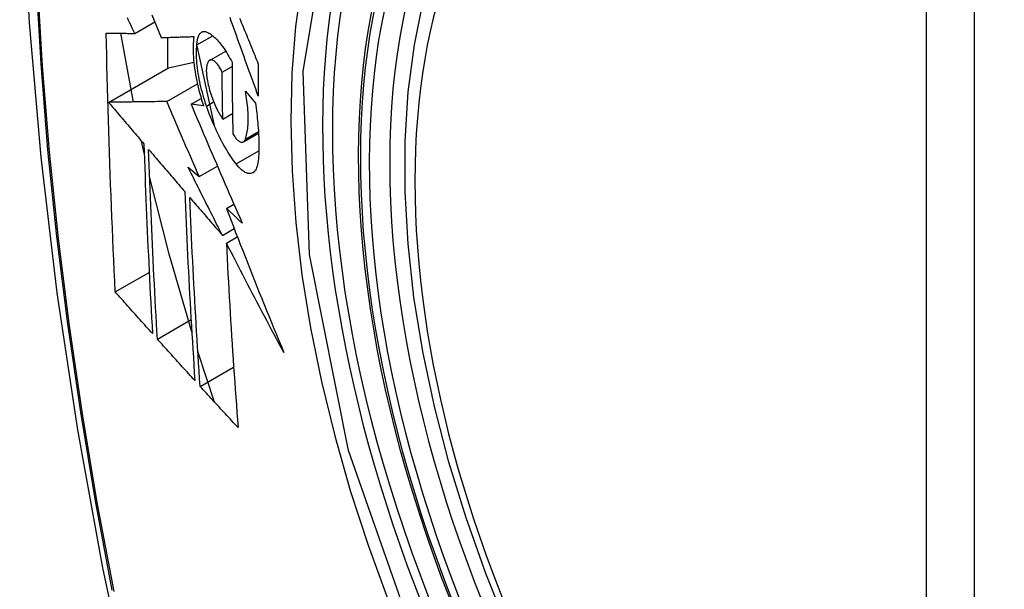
# Model space of a CAD drawing. Header units: inches. Extents: x 581 to 683, y 225 to 315.
# Tile 28 of 89: x 583.382 to 583.723, y 311.972 to 312.169. Entities that reach past the tile are written whole.
import ezdxf

# ---------------------------------------------------------------- set-up
doc = ezdxf.new("R2010")
doc.units = ezdxf.units.IN
doc.header["$MEASUREMENT"] = 0
doc.layers.add('Visible Edges(ANSI)', color=7, linetype='Continuous', lineweight=25)
doc.layers.add('Visible Tangent Edges(ANSI)', color=7, linetype='Continuous', lineweight=25)

msp = doc.modelspace()

# ---------------------------------------------------------------- linework, layer by layer
at = {"layer": 'Visible Edges(ANSI)'}
for p, q in [((583.42204, 312.16385), (583.42897, 312.16784)), ((583.42158, 312.14015), (583.41727, 312.16388)), ((583.43337, 312.16246), (583.43337, 312.15177)), ((583.44353, 312.15988), (583.44901, 312.16304)), ((583.4435, 312.15959), (583.44947, 312.13205)), ((583.44794, 312.15454), (583.45348, 312.15773)), ((583.41299, 312.14003), (583.43373, 312.15198)), ((583.43373, 312.15198), (583.44245, 312.15388)), ((583.45226, 312.15046), (583.45567, 312.15243)), ((583.43311, 312.14032), (583.4437, 312.14642)), ((583.44151, 312.13939), (583.44502, 312.14141)), ((583.46029, 312.1439), (583.46374, 312.13977)), ((583.44586, 312.13878), (583.44151, 312.13939)), ((583.45248, 312.13424), (583.45584, 312.13617)), ((583.45959, 312.12639), (583.46483, 312.12941)), ((583.42532, 312.12248), (583.4244, 312.12665)), ((583.44049, 312.11764), (583.44435, 312.11437)), ((583.44435, 312.11437), (583.45063, 312.11799)), ((583.45374, 312.10341), (583.45632, 312.1049)), ((583.45236, 312.0941), (583.45642, 312.09644)), ((583.45371, 312.09146), (583.4575, 312.09364)), ((583.41532, 312.07455), (583.42704, 312.08129)), ((583.42986, 312.05828), (583.44151, 312.06499)), ((583.44963, 312.03653), (583.44386, 312.05404)), ((583.44465, 312.04196), (583.45623, 312.04863))]:
    msp.add_line(p, q, dxfattribs=at)
at = {"layer": 'Visible Edges(ANSI)', "flags": 128}
for points in [[(583.43629, 312.59119), (583.42345, 312.55308), (583.4124, 312.51385), (583.4031, 312.47356), (583.39555, 312.43229), (583.38971, 312.3901), (583.38556, 312.34705), (583.38309, 312.30321), (583.38227, 312.25864), (583.38308, 312.21339), (583.38551, 312.16754), (583.38953, 312.12114), (583.39513, 312.07427), (583.40227, 312.02698), (583.41095, 311.97934), (583.42114, 311.93143), (583.43282, 311.88331)], [(583.55117, 311.9581), (583.54343, 311.97728), (583.53658, 311.99655), (583.53064, 312.01581), (583.52565, 312.03498), (583.52162, 312.05399), (583.51858, 312.07274), (583.51655, 312.09116), (583.51554, 312.10917), (583.51556, 312.12668), (583.51662, 312.14363), (583.51872, 312.15995), (583.52187, 312.17556), (583.52608, 312.1904), (583.53134, 312.20438), (583.53764, 312.21744), (583.54497, 312.22951), (583.55331, 312.2405), (583.56264, 312.25034), (583.57289, 312.25895), (583.584, 312.26627)], [(583.42204, 312.16385), (583.42162, 312.16474), (583.4212, 312.16563), (583.42077, 312.16652), (583.42035, 312.16741), (583.41992, 312.1683), (583.4195, 312.16919)], [(583.42799, 312.17028), (583.42879, 312.1683), (583.42958, 312.16633), (583.43038, 312.16436), (583.43118, 312.16239)], [(583.46475, 312.14221), (583.4643, 312.14344), (583.46385, 312.14467), (583.4634, 312.1459), (583.46296, 312.14714), (583.46251, 312.14837), (583.46206, 312.14961), (583.46161, 312.15085), (583.46117, 312.15208), (583.46072, 312.15332), (583.46027, 312.15456), (583.45983, 312.15579), (583.45938, 312.15703), (583.45894, 312.15827), (583.45849, 312.1595), (583.45805, 312.16073), (583.45761, 312.16197), (583.45717, 312.1632), (583.45673, 312.16443), (583.45629, 312.16566), (583.45585, 312.16688), (583.45541, 312.16811), (583.45498, 312.16933)], [(583.45828, 312.16916), (583.45858, 312.16841), (583.45889, 312.16765), (583.4592, 312.1669), (583.4595, 312.16614), (583.45981, 312.16539), (583.46012, 312.16463), (583.46043, 312.16387), (583.46074, 312.16311), (583.46104, 312.16235), (583.46135, 312.1616), (583.46166, 312.16084), (583.46197, 312.16008), (583.46228, 312.15932), (583.46259, 312.15856), (583.4629, 312.1578), (583.46321, 312.15704), (583.46352, 312.15628), (583.46383, 312.15552), (583.46414, 312.15476), (583.46445, 312.154), (583.46476, 312.15325)], [(583.41532, 312.07455), (583.41514, 312.07823), (583.41497, 312.08192), (583.4148, 312.08561), (583.41463, 312.08931), (583.41446, 312.093), (583.4143, 312.0967), (583.41414, 312.10041), (583.41399, 312.10411), (583.41384, 312.10782), (583.4137, 312.11154), (583.41356, 312.11525), (583.41343, 312.11897), (583.4133, 312.1227), (583.41317, 312.12643), (583.41305, 312.13016), (583.41294, 312.1339), (583.41283, 312.13764), (583.41272, 312.14139), (583.41262, 312.14514), (583.41253, 312.14889), (583.41244, 312.15264), (583.41236, 312.15639), (583.41228, 312.16015), (583.4122, 312.16391)], [(583.4122, 312.16391), (583.41259, 312.1639), (583.41298, 312.1639), (583.41338, 312.1639), (583.41377, 312.1639), (583.41417, 312.16389), (583.41458, 312.16389), (583.41498, 312.16389), (583.41539, 312.16389), (583.4158, 312.16388), (583.41621, 312.16388), (583.41662, 312.16388), (583.41703, 312.16388), (583.41745, 312.16387), (583.41786, 312.16387), (583.41828, 312.16387), (583.4187, 312.16387), (583.41912, 312.16387), (583.41953, 312.16386), (583.41995, 312.16386), (583.42037, 312.16386), (583.42079, 312.16386), (583.42121, 312.16385), (583.42163, 312.16385), (583.42204, 312.16385)], [(583.43118, 312.16239), (583.43164, 312.16241), (583.4321, 312.16242), (583.43257, 312.16244), (583.43303, 312.16245), (583.4335, 312.16246), (583.43397, 312.16248), (583.43444, 312.16249), (583.43491, 312.16251), (583.43538, 312.16252), (583.43585, 312.16254), (583.43632, 312.16255), (583.43679, 312.16257), (583.43727, 312.16258), (583.43774, 312.1626), (583.43821, 312.16261), (583.43869, 312.16263), (583.43916, 312.16264), (583.43964, 312.16266), (583.44011, 312.16267), (583.44059, 312.16269), (583.44106, 312.1627), (583.44154, 312.16272), (583.44201, 312.16273), (583.44248, 312.16275)], [(583.44248, 312.16275), (583.44239, 312.16198), (583.44231, 312.16118), (583.44225, 312.16034), (583.44222, 312.15948), (583.4422, 312.15858), (583.44221, 312.15766), (583.44224, 312.15672), (583.4423, 312.15575), (583.44237, 312.15476), (583.44247, 312.15376), (583.44258, 312.15273), (583.44272, 312.1517), (583.44288, 312.15064), (583.44306, 312.14958), (583.44326, 312.14851), (583.44348, 312.14743), (583.44372, 312.14635), (583.44397, 312.14526), (583.44424, 312.14418), (583.44453, 312.14309), (583.44484, 312.14201), (583.44517, 312.14093), (583.4455, 312.13985), (583.44586, 312.13878)], [(583.44353, 312.15988), (583.44356, 312.16032), (583.44359, 312.16073), (583.44364, 312.16113), (583.4437, 312.16151), (583.44378, 312.16186), (583.44386, 312.1622), (583.44396, 312.16252), (583.44406, 312.16281), (583.44418, 312.16308), (583.4443, 312.16333), (583.44444, 312.16356), (583.44459, 312.16376), (583.44474, 312.16394), (583.44491, 312.16409), (583.44508, 312.16422), (583.44526, 312.16433), (583.44545, 312.16441), (583.44564, 312.16447), (583.44584, 312.1645), (583.44605, 312.16452), (583.44626, 312.1645), (583.44648, 312.16447), (583.44671, 312.16441), (583.44694, 312.16432)], [(583.44694, 312.16432), (583.44728, 312.16417), (583.44763, 312.16398), (583.44799, 312.16377), (583.44835, 312.16354), (583.44871, 312.16328), (583.44907, 312.16299), (583.44944, 312.16267), (583.44981, 312.16233), (583.45018, 312.16197), (583.45055, 312.16158), (583.45093, 312.16117), (583.4513, 312.16073), (583.45167, 312.16028), (583.45205, 312.1598), (583.45242, 312.15929), (583.45279, 312.15877), (583.45316, 312.15822), (583.45353, 312.15766), (583.45389, 312.15708), (583.45425, 312.15647), (583.45461, 312.15585), (583.45497, 312.15521), (583.45532, 312.15455), (583.45567, 312.15388)], [(583.44685, 312.13877), (583.44653, 312.13969), (583.44623, 312.14062), (583.44595, 312.14156), (583.44567, 312.1425), (583.44541, 312.14344), (583.44516, 312.14439), (583.44493, 312.14533), (583.44471, 312.14628), (583.44451, 312.14722), (583.44432, 312.14815), (583.44415, 312.14908), (583.444, 312.15), (583.44386, 312.15091), (583.44374, 312.15181), (583.44364, 312.1527), (583.44356, 312.15357), (583.44349, 312.15443), (583.44344, 312.15527), (583.44341, 312.1561), (583.4434, 312.1569), (583.4434, 312.15768), (583.44343, 312.15844), (583.44347, 312.15918), (583.44353, 312.15988)], [(583.45226, 312.15046), (583.45207, 312.15086), (583.45187, 312.15124), (583.45167, 312.15161), (583.45147, 312.15196), (583.45127, 312.15229), (583.45106, 312.15261), (583.45085, 312.1529), (583.45064, 312.15318), (583.45043, 312.15343), (583.45022, 312.15366), (583.45001, 312.15387), (583.4498, 312.15406), (583.4496, 312.15422), (583.4494, 312.15436), (583.4492, 312.15448), (583.449, 312.15456), (583.44881, 312.15463), (583.44863, 312.15466), (583.44845, 312.15468), (583.44828, 312.15466), (583.44812, 312.15462), (583.44796, 312.15455), (583.44781, 312.15445), (583.44768, 312.15433)], [(583.44768, 312.15433), (583.44757, 312.15421), (583.44747, 312.15408), (583.44738, 312.15393), (583.44729, 312.15377), (583.44721, 312.15359), (583.44714, 312.1534), (583.44707, 312.1532), (583.44701, 312.15298), (583.44696, 312.15275), (583.44691, 312.15251), (583.44687, 312.15225), (583.44684, 312.15198), (583.44682, 312.15171), (583.4468, 312.15141), (583.44679, 312.15111), (583.44679, 312.1508), (583.4468, 312.15048), (583.44682, 312.15015), (583.44684, 312.14982), (583.44687, 312.14947), (583.44691, 312.14912), (583.44695, 312.14877), (583.447, 312.14841), (583.44706, 312.14804)], [(583.45567, 312.15388), (583.45567, 312.15284), (583.45568, 312.1518), (583.45568, 312.15077), (583.45569, 312.14973), (583.45569, 312.14869), (583.4557, 312.14766), (583.45571, 312.14663), (583.45572, 312.14559), (583.45573, 312.14456), (583.45574, 312.14352), (583.45575, 312.14249), (583.45576, 312.14146), (583.45577, 312.14043), (583.45579, 312.1394), (583.4558, 312.13837), (583.45582, 312.13734), (583.45583, 312.13631), (583.45585, 312.13528), (583.45587, 312.13425), (583.45589, 312.13322), (583.45591, 312.13219), (583.45593, 312.13117), (583.45595, 312.13014), (583.45597, 312.12911)], [(583.46476, 312.15325), (583.46476, 312.15279), (583.46475, 312.15232), (583.46475, 312.15186), (583.46475, 312.1514), (583.46475, 312.15094), (583.46475, 312.15048), (583.46474, 312.15002), (583.46474, 312.14956), (583.46474, 312.1491), (583.46474, 312.14864), (583.46474, 312.14818), (583.46474, 312.14772), (583.46474, 312.14726), (583.46474, 312.1468), (583.46474, 312.14634), (583.46474, 312.14588), (583.46474, 312.14542), (583.46474, 312.14496), (583.46474, 312.1445), (583.46474, 312.14404), (583.46475, 312.14358), (583.46475, 312.14312), (583.46475, 312.14266), (583.46475, 312.14221)], [(583.44706, 312.14804), (583.44718, 312.14741), (583.44731, 312.14677), (583.44745, 312.14613), (583.4476, 312.14549), (583.44777, 312.14484), (583.44794, 312.1442), (583.44813, 312.14355), (583.44833, 312.14292), (583.44854, 312.14228), (583.44876, 312.14166), (583.44899, 312.14104), (583.44922, 312.14043), (583.44946, 312.13983), (583.44971, 312.13925), (583.44997, 312.13867), (583.45023, 312.13811), (583.4505, 312.13757), (583.45078, 312.13704), (583.45105, 312.13652), (583.45133, 312.13603), (583.45162, 312.13555), (583.4519, 312.1351), (583.45219, 312.13466), (583.45248, 312.13424)], [(583.45248, 312.13424), (583.45247, 312.13491), (583.45246, 312.13559), (583.45245, 312.13626), (583.45243, 312.13694), (583.45242, 312.13761), (583.45241, 312.13829), (583.4524, 312.13896), (583.45239, 312.13964), (583.45238, 312.14031), (583.45237, 312.14099), (583.45236, 312.14166), (583.45235, 312.14234), (583.45234, 312.14301), (583.45233, 312.14369), (583.45232, 312.14437), (583.45232, 312.14504), (583.45231, 312.14572), (583.4523, 312.1464), (583.45229, 312.14707), (583.45229, 312.14775), (583.45228, 312.14843), (583.45227, 312.14911), (583.45227, 312.14978), (583.45226, 312.15046)], [(583.46028, 312.12734), (583.46044, 312.12779), (583.46058, 312.12826), (583.46071, 312.12877), (583.46082, 312.12929), (583.46093, 312.12984), (583.46102, 312.13042), (583.46109, 312.13102), (583.46116, 312.13164), (583.46121, 312.13228), (583.46124, 312.13295), (583.46126, 312.13363), (583.46127, 312.13434), (583.46126, 312.13506), (583.46124, 312.1358), (583.46121, 312.13655), (583.46116, 312.13732), (583.4611, 312.13811), (583.46102, 312.13891), (583.46093, 312.13972), (583.46083, 312.14054), (583.46071, 312.14136), (583.46058, 312.1422), (583.46044, 312.14304), (583.46029, 312.1439)], [(583.43311, 312.14032), (583.43233, 312.14031), (583.43154, 312.14029), (583.43075, 312.14028), (583.42996, 312.14027), (583.42916, 312.14026), (583.42836, 312.14025), (583.42755, 312.14024), (583.42674, 312.14023), (583.42592, 312.14021), (583.42509, 312.1402), (583.42427, 312.14019), (583.42343, 312.14018), (583.42259, 312.14017), (583.42175, 312.14016), (583.4209, 312.14014), (583.42005, 312.14013), (583.41918, 312.14012), (583.41832, 312.14011), (583.41744, 312.14009), (583.41657, 312.14008), (583.41568, 312.14007), (583.41479, 312.14006), (583.41389, 312.14004), (583.41299, 312.14003)], [(583.41299, 312.14003), (583.4135, 312.13943), (583.414, 312.13884), (583.41451, 312.13824), (583.41502, 312.13764), (583.41553, 312.13705), (583.41604, 312.13645), (583.41655, 312.13585), (583.41706, 312.13526), (583.41756, 312.13466), (583.41807, 312.13406), (583.41858, 312.13346), (583.41909, 312.13286), (583.4196, 312.13227), (583.42011, 312.13167), (583.42062, 312.13107), (583.42113, 312.13047), (583.42164, 312.12988), (583.42215, 312.12928), (583.42266, 312.12868), (583.42317, 312.12808), (583.42368, 312.12749), (583.42419, 312.12689), (583.4247, 312.12629), (583.42521, 312.1257)], [(583.44435, 312.11437), (583.44388, 312.11545), (583.4434, 312.11653), (583.44293, 312.11761), (583.44246, 312.11869), (583.44198, 312.11977), (583.44151, 312.12085), (583.44104, 312.12193), (583.44057, 312.12302), (583.4401, 312.1241), (583.43963, 312.12518), (583.43916, 312.12626), (583.43869, 312.12735), (583.43822, 312.12843), (583.43775, 312.12951), (583.43729, 312.13059), (583.43682, 312.13167), (583.43635, 312.13276), (583.43589, 312.13384), (583.43542, 312.13492), (583.43496, 312.136), (583.43449, 312.13708), (583.43403, 312.13816), (583.43357, 312.13924), (583.43311, 312.14032)], [(583.44151, 312.13939), (583.44223, 312.13769), (583.44295, 312.13599), (583.44367, 312.13429), (583.44439, 312.13258), (583.44512, 312.13087), (583.44585, 312.12916), (583.44658, 312.12745), (583.44731, 312.12574), (583.44804, 312.12402), (583.44878, 312.12231), (583.44951, 312.12059), (583.45025, 312.11887), (583.45099, 312.11715), (583.45173, 312.11544), (583.45248, 312.11372), (583.45322, 312.112), (583.45397, 312.11028), (583.45471, 312.10857), (583.45546, 312.10685), (583.45621, 312.10514), (583.45696, 312.10342), (583.45771, 312.10171), (583.45847, 312.1), (583.45922, 312.09829)], [(583.45712, 312.11875), (583.45665, 312.11936), (583.45618, 312.12), (583.45572, 312.12066), (583.45525, 312.12134), (583.45479, 312.12204), (583.45432, 312.12277), (583.45387, 312.12351), (583.45341, 312.12428), (583.45296, 312.12507), (583.45251, 312.12587), (583.45206, 312.12669), (583.45162, 312.12754), (583.45118, 312.1284), (583.45075, 312.12927), (583.45033, 312.13017), (583.44991, 312.13107), (583.4495, 312.13199), (583.44909, 312.13293), (583.4487, 312.13387), (583.44831, 312.13483), (583.44793, 312.1358), (583.44756, 312.13678), (583.4472, 312.13777), (583.44685, 312.13877)], [(583.46374, 312.13977), (583.46387, 312.13889), (583.46399, 312.13801), (583.46411, 312.13713), (583.46422, 312.13626), (583.46432, 312.13539), (583.46441, 312.13454), (583.4645, 312.13368), (583.46458, 312.13284), (583.46465, 312.132), (583.46472, 312.13117), (583.46477, 312.13035), (583.46482, 312.12954), (583.46486, 312.12874), (583.4649, 312.12794), (583.46492, 312.12716), (583.46494, 312.12638), (583.46495, 312.12562), (583.46496, 312.12486), (583.46495, 312.12412), (583.46494, 312.12339), (583.46492, 312.12267), (583.46489, 312.12196), (583.46486, 312.12126), (583.46481, 312.12057)], [(583.45597, 312.12911), (583.45618, 312.12877), (583.45639, 312.12844), (583.45661, 312.12813), (583.45682, 312.12785), (583.45704, 312.12758), (583.45725, 312.12734), (583.45747, 312.12712), (583.45768, 312.12692), (583.45789, 312.12675), (583.45809, 312.1266), (583.4583, 312.12648), (583.45849, 312.12639), (583.45869, 312.12632), (583.45887, 312.12627), (583.45905, 312.12626), (583.45923, 312.12627), (583.45939, 312.1263), (583.45955, 312.12637), (583.4597, 312.12646), (583.45983, 312.12658), (583.45996, 312.12673), (583.46008, 312.12691), (583.46019, 312.12711), (583.46028, 312.12734)], [(583.42521, 312.1257), (583.4253, 312.12294), (583.42539, 312.12018), (583.42549, 312.11743), (583.42559, 312.11468), (583.4257, 312.11193), (583.4258, 312.10918), (583.42591, 312.10644), (583.42602, 312.1037), (583.42614, 312.10096), (583.42625, 312.09823), (583.42637, 312.09549), (583.4265, 312.09276), (583.42662, 312.09003), (583.42675, 312.08731), (583.42688, 312.08458), (583.42702, 312.08186), (583.42715, 312.07914), (583.42729, 312.07642), (583.42743, 312.07371), (583.42757, 312.07099), (583.42772, 312.06828), (583.42787, 312.06557), (583.42802, 312.06286), (583.42817, 312.06016)], [(583.42986, 312.05828), (583.4297, 312.06099), (583.42955, 312.06371), (583.4294, 312.06643), (583.42925, 312.06914), (583.4291, 312.07186), (583.42896, 312.07459), (583.42882, 312.07731), (583.42868, 312.08003), (583.42854, 312.08275), (583.42841, 312.08548), (583.42828, 312.0882), (583.42815, 312.09093), (583.42803, 312.09366), (583.4279, 312.09639), (583.42779, 312.09912), (583.42767, 312.10185), (583.42755, 312.10458), (583.42744, 312.10732), (583.42734, 312.11006), (583.42723, 312.1128), (583.42713, 312.11554), (583.42703, 312.11829), (583.42694, 312.12104), (583.42684, 312.12379)], [(583.42684, 312.12379), (583.42736, 312.12318), (583.42788, 312.12257), (583.4284, 312.12197), (583.42892, 312.12136), (583.42944, 312.12075), (583.42996, 312.12014), (583.43048, 312.11954), (583.431, 312.11893), (583.43152, 312.11832), (583.43204, 312.11771), (583.43256, 312.1171), (583.43308, 312.11649), (583.4336, 312.11589), (583.43413, 312.11528), (583.43465, 312.11467), (583.43517, 312.11406), (583.43569, 312.11345), (583.43621, 312.11284), (583.43673, 312.11224), (583.43726, 312.11163), (583.43778, 312.11102), (583.4383, 312.11041), (583.43882, 312.10981), (583.43934, 312.1092)], [(583.46481, 312.12057), (583.46474, 312.11984), (583.46465, 312.11916), (583.46452, 312.11853), (583.46437, 312.11796), (583.46418, 312.11744), (583.46398, 312.11697), (583.46374, 312.11657), (583.46348, 312.11622), (583.4632, 312.11594), (583.4629, 312.11572), (583.46257, 312.11555), (583.46223, 312.11545), (583.46187, 312.11541), (583.46149, 312.11543), (583.4611, 312.11551), (583.46069, 312.11565), (583.46027, 312.11584), (583.45984, 312.1161), (583.4594, 312.11641), (583.45896, 312.11677), (583.4585, 312.11719), (583.45805, 312.11766), (583.45758, 312.11818), (583.45712, 312.11875)], [(583.45236, 312.0941), (583.45186, 312.09508), (583.45136, 312.09606), (583.45086, 312.09704), (583.45036, 312.09802), (583.44986, 312.099), (583.44936, 312.09998), (583.44887, 312.10096), (583.44837, 312.10194), (583.44787, 312.10293), (583.44738, 312.10391), (583.44688, 312.10489), (583.44639, 312.10587), (583.44589, 312.10685), (583.4454, 312.10783), (583.4449, 312.10882), (583.44441, 312.1098), (583.44392, 312.11078), (583.44343, 312.11176), (583.44294, 312.11274), (583.44245, 312.11372), (583.44196, 312.1147), (583.44147, 312.11568), (583.44098, 312.11666), (583.44049, 312.11764)], [(583.44176, 312.06075), (583.43396, 312.08763), (583.42717, 312.1144)], [(583.43934, 312.1092), (583.43945, 312.10645), (583.43956, 312.1037), (583.43968, 312.10096), (583.4398, 312.09821), (583.43992, 312.09547), (583.44005, 312.09274), (583.44018, 312.09), (583.44031, 312.08727), (583.44044, 312.08454), (583.44058, 312.08182), (583.44072, 312.07909), (583.44087, 312.07637), (583.44102, 312.07366), (583.44117, 312.07094), (583.44132, 312.06823), (583.44148, 312.06552), (583.44164, 312.06282), (583.4418, 312.06011), (583.44196, 312.05741), (583.44213, 312.05472), (583.4423, 312.05202), (583.44247, 312.04933), (583.44264, 312.04664), (583.44282, 312.04396)], [(583.44465, 312.04196), (583.44447, 312.04466), (583.44429, 312.04735), (583.44411, 312.05005), (583.44394, 312.05276), (583.44377, 312.05546), (583.4436, 312.05816), (583.44344, 312.06087), (583.44328, 312.06357), (583.44312, 312.06628), (583.44296, 312.06899), (583.44281, 312.0717), (583.44265, 312.07441), (583.44251, 312.07713), (583.44236, 312.07985), (583.44222, 312.08257), (583.44208, 312.08529), (583.44195, 312.08801), (583.44182, 312.09074), (583.44169, 312.09347), (583.44156, 312.0962), (583.44144, 312.09893), (583.44132, 312.10167), (583.44121, 312.10441), (583.4411, 312.10716)], [(583.4411, 312.10716), (583.44157, 312.10661), (583.44203, 312.10607), (583.4425, 312.10553), (583.44297, 312.10498), (583.44344, 312.10444), (583.4439, 312.1039), (583.44437, 312.10335), (583.44484, 312.10281), (583.44531, 312.10226), (583.44578, 312.10172), (583.44625, 312.10117), (583.44672, 312.10063), (583.44719, 312.10009), (583.44766, 312.09954), (583.44813, 312.099), (583.4486, 312.09845), (583.44907, 312.09791), (583.44954, 312.09736), (583.45001, 312.09682), (583.45048, 312.09628), (583.45095, 312.09573), (583.45142, 312.09519), (583.45189, 312.09464), (583.45236, 312.0941)], [(583.45922, 312.09829), (583.45899, 312.09851), (583.45876, 312.09872), (583.45853, 312.09893), (583.45831, 312.09915), (583.45808, 312.09936), (583.45785, 312.09957), (583.45762, 312.09979), (583.45739, 312.1), (583.45717, 312.10021), (583.45694, 312.10043), (583.45671, 312.10064), (583.45648, 312.10085), (583.45625, 312.10107), (583.45602, 312.10128), (583.4558, 312.10149), (583.45557, 312.10171), (583.45534, 312.10192), (583.45511, 312.10213), (583.45488, 312.10235), (583.45465, 312.10256), (583.45443, 312.10277), (583.4542, 312.10299), (583.45397, 312.1032), (583.45374, 312.10341)], [(583.45374, 312.10341), (583.45454, 312.10134), (583.45533, 312.09926), (583.45613, 312.09719), (583.45693, 312.09511), (583.45774, 312.09304), (583.45854, 312.09096), (583.45936, 312.08889), (583.46017, 312.08681), (583.46099, 312.08473), (583.4618, 312.08266), (583.46263, 312.08058), (583.46345, 312.0785), (583.46428, 312.07643), (583.46511, 312.07435), (583.46595, 312.07228), (583.46679, 312.0702), (583.46763, 312.06813), (583.46847, 312.06606), (583.46932, 312.06398), (583.47017, 312.06191), (583.47103, 312.05984), (583.47188, 312.05777), (583.47275, 312.0557), (583.47361, 312.05363)], [(583.47361, 312.05363), (583.47276, 312.0552), (583.47191, 312.05678), (583.47106, 312.05835), (583.47022, 312.05992), (583.46937, 312.0615), (583.46853, 312.06308), (583.46769, 312.06465), (583.46685, 312.06623), (583.46602, 312.06781), (583.46518, 312.06939), (583.46435, 312.07097), (583.46352, 312.07255), (583.46269, 312.07413), (583.46186, 312.07571), (583.46104, 312.07729), (583.46021, 312.07886), (583.45939, 312.08044), (583.45857, 312.08202), (583.45776, 312.0836), (583.45694, 312.08517), (583.45613, 312.08675), (583.45532, 312.08832), (583.45451, 312.08989), (583.45371, 312.09146)], [(583.45371, 312.09146), (583.45384, 312.08877), (583.45397, 312.08608), (583.45411, 312.0834), (583.45425, 312.08071), (583.4544, 312.07803), (583.45455, 312.07535), (583.4547, 312.07268), (583.45486, 312.07), (583.45502, 312.06733), (583.45518, 312.06466), (583.45535, 312.062), (583.45552, 312.05934), (583.45569, 312.05668), (583.45587, 312.05403), (583.45605, 312.05138), (583.45623, 312.04873), (583.45641, 312.04609), (583.4566, 312.04345), (583.45679, 312.04082), (583.45698, 312.03819), (583.45717, 312.03557), (583.45737, 312.03295), (583.45757, 312.03034), (583.45777, 312.02773)], [(583.42817, 312.06016), (583.42763, 312.06076), (583.42709, 312.06135), (583.42656, 312.06195), (583.42602, 312.06255), (583.42548, 312.06315), (583.42495, 312.06375), (583.42441, 312.06435), (583.42387, 312.06495), (583.42334, 312.06555), (583.4228, 312.06615), (583.42227, 312.06675), (583.42173, 312.06735), (583.4212, 312.06795), (583.42066, 312.06855), (583.42013, 312.06915), (583.41959, 312.06975), (583.41906, 312.07035), (583.41852, 312.07095), (583.41799, 312.07155), (583.41746, 312.07215), (583.41692, 312.07275), (583.41639, 312.07335), (583.41586, 312.07395), (583.41532, 312.07455)], [(583.44282, 312.04396), (583.44228, 312.04455), (583.44173, 312.04515), (583.44119, 312.04575), (583.44065, 312.04634), (583.44011, 312.04694), (583.43957, 312.04753), (583.43902, 312.04813), (583.43848, 312.04873), (583.43794, 312.04932), (583.4374, 312.04992), (583.43686, 312.05052), (583.43632, 312.05112), (583.43578, 312.05171), (583.43524, 312.05231), (583.4347, 312.05291), (583.43416, 312.0535), (583.43362, 312.0541), (583.43308, 312.0547), (583.43254, 312.05529), (583.432, 312.05589), (583.43147, 312.05649), (583.43093, 312.05709), (583.43039, 312.05768), (583.42986, 312.05828)], [(583.45777, 312.02773), (583.45722, 312.02832), (583.45667, 312.02891), (583.45612, 312.0295), (583.45557, 312.0301), (583.45502, 312.03069), (583.45447, 312.03128), (583.45392, 312.03187), (583.45337, 312.03247), (583.45283, 312.03306), (583.45228, 312.03365), (583.45173, 312.03424), (583.45118, 312.03484), (583.45064, 312.03543), (583.45009, 312.03602), (583.44954, 312.03662), (583.449, 312.03721), (583.44845, 312.0378), (583.44791, 312.0384), (583.44736, 312.03899), (583.44682, 312.03958), (583.44628, 312.04018), (583.44573, 312.04077), (583.44519, 312.04136), (583.44465, 312.04196)]]:
    msp.add_lwpolyline(points, dxfattribs=at)
at = {"layer": 'Visible Edges(ANSI)'}
msp.add_ellipse((583.73289, 311.99082), major_axis=(0.15718, -0.27294), ratio=0.578093, start_param=2.362013, end_param=7.062765, dxfattribs=at)
msp.add_ellipse((583.72941, 311.98882), major_axis=(-0.15963, 0.2772), ratio=0.578093, dxfattribs=at)
at = {"layer": 'Visible Tangent Edges(ANSI)'}
for p, q in [((583.69565, 312.25371), (583.69565, 311.76841)), ((583.71235, 311.76841), (583.71235, 312.25371)), ((583.44685, 312.13877), (583.44932, 312.14019)), ((583.46028, 312.12734), (583.4648, 312.12994)), ((583.45712, 312.11875), (583.46494, 312.12325))]:
    msp.add_line(p, q, dxfattribs=at)
at = {"layer": 'Visible Tangent Edges(ANSI)', "flags": 128}
for points in [[(583.43545, 312.5476), (583.42768, 312.52511), (583.42056, 312.50196), (583.41409, 312.47818), (583.40828, 312.45378), (583.40315, 312.4288), (583.39869, 312.40326), (583.39492, 312.3772), (583.39183, 312.35065), (583.38944, 312.32364), (583.38773, 312.29621), (583.38672, 312.26839), (583.38639, 312.24019), (583.38675, 312.2116), (583.3878, 312.18263), (583.38953, 312.1533), (583.39194, 312.12366), (583.39503, 312.09372), (583.3988, 312.06353), (583.40324, 312.03308), (583.40836, 312.00241), (583.41414, 311.97153)], [(583.41488, 311.97108), (583.40908, 312.0019), (583.40394, 312.03252), (583.39948, 312.06291), (583.3957, 312.09305), (583.3926, 312.12293), (583.39017, 312.15252), (583.38843, 312.18179), (583.38738, 312.21069), (583.38702, 312.23921), (583.38735, 312.26734), (583.38837, 312.29508), (583.39008, 312.32242), (583.39249, 312.34934), (583.39559, 312.37579), (583.39938, 312.40174), (583.40385, 312.42716), (583.409, 312.45202), (583.41483, 312.4763), (583.42131, 312.49995), (583.42845, 312.52296), (583.43623, 312.54532)], [(583.52021, 311.95063), (583.49599, 312.01978), (583.48247, 312.08749), (583.48026, 312.15071), (583.48947, 312.20631), (583.50973, 312.25194), (583.53999, 312.28532), (583.57894, 312.30495), (583.62493, 312.31006), (583.67562, 312.3004), (583.72878, 312.27642)], [(583.5347, 312.28651), (583.52567, 312.2785), (583.51731, 312.2695), (583.50965, 312.25955), (583.50272, 312.24867), (583.49653, 312.2369), (583.49112, 312.22428), (583.48652, 312.21084), (583.48274, 312.19666), (583.47979, 312.1818), (583.47767, 312.16628), (583.4764, 312.15015), (583.47598, 312.13344), (583.47641, 312.11621), (583.47769, 312.09854), (583.47982, 312.08052), (583.48279, 312.0622), (583.48658, 312.04363), (583.49117, 312.02489), (583.49656, 312.00602), (583.50274, 311.98708), (583.50968, 311.96815)]]:
    msp.add_lwpolyline(points, dxfattribs=at)
at = {"layer": 'Visible Tangent Edges(ANSI)'}
for centre, major_axis, start_param, end_param in [((583.73189, 311.99025), (-0.17285, 0.30015), 5.049711, 10.658253), ((583.73184, 311.99022), (-0.1503, 0.261), 5.670484, 8.47055)]:
    msp.add_ellipse(centre, major_axis=major_axis, ratio=0.578093, start_param=start_param, end_param=end_param, dxfattribs=at)
for centre, major_axis in [((583.73248, 311.99059), (0.17078, -0.29656)), ((583.72951, 311.98888), (-0.16238, 0.28198)), ((583.72941, 311.98882), (0.16178, -0.28094))]:
    msp.add_ellipse(centre, major_axis=major_axis, ratio=0.578093, dxfattribs=at)

doc.saveas('drawing.dxf')
